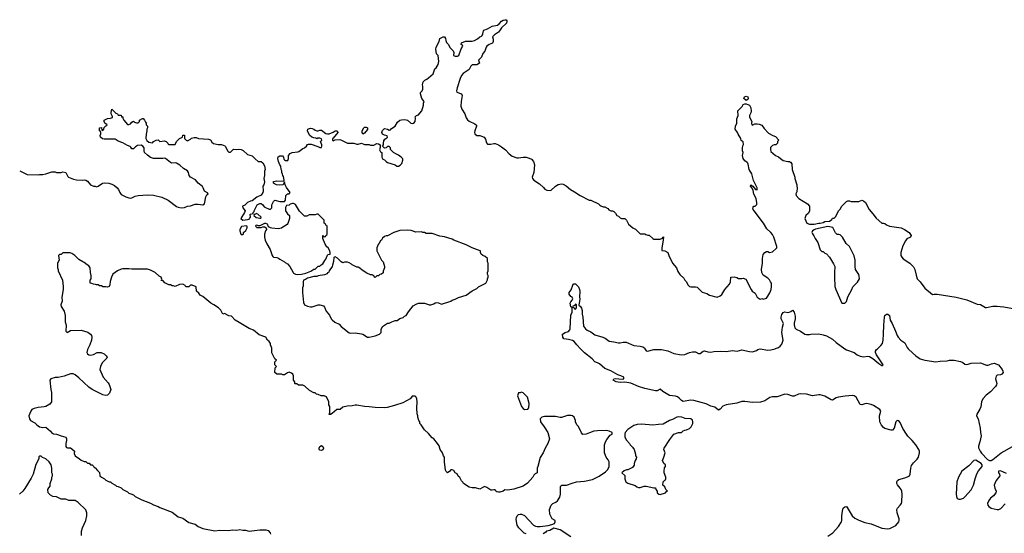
# Model space of a CAD drawing. Header units: inches. Extents: x 2528705 to 2676837, y 911742 to 1023252.
# Tile 21 of 143: x 2554691 to 2567481, y 967603 to 974274. Entities that reach past the tile are written whole.
import ezdxf

# ---------------------------------------------------------------- set-up
doc = ezdxf.new("R2010")
doc.units = ezdxf.units.IN
doc.header["$MEASUREMENT"] = 0
for name, color, linetype in [('C5956', 7, 'Continuous'), ('C5957', 7, 'Continuous'), ('C5966', 7, 'Continuous'), ('C5967', 7, 'Continuous')]:
    doc.layers.add(name, color=color, linetype=linetype)

msp = doc.modelspace()

# ---------------------------------------------------------------- linework, layer by layer
at = {"layer": 'C5956', "color": 5, "elevation": 80}
for points in [[(2555576, 970000), (2555571, 969990), (2555565, 969950), (2555573, 969933), (2555590, 969919), (2555610, 969915), (2555650, 969927), (2555698, 969950), (2555750, 969953), (2555790, 969935), (2555816, 969910), (2555826, 969890), (2555822, 969878), (2555764, 969816), (2555740, 969770), (2555733, 969730), (2555776, 969630), (2555839, 969559), (2555854, 969534), (2555875, 969470), (2555856, 969425), (2555830, 969399), (2555810, 969393), (2555770, 969401), (2555632, 969472), (2555590, 969500), (2555461, 969621), (2555410, 969661), (2555388, 969672), (2555350, 969673), (2555270, 969642), (2555190, 969627), (2555150, 969625), (2555094, 969610), (2555082, 969590), (2555096, 969470), (2555106, 969430), (2555105, 969310), (2555082, 969278), (2555032, 969250), (2555010, 969244), (2554930, 969236), (2554878, 969222), (2554851, 969210), (2554838, 969190), (2554812, 969130), (2554818, 969090), (2554832, 969070), (2554890, 969038), (2554912, 969010), (2554947, 968987), (2554990, 968976), (2555030, 968982), (2555091, 968931), (2555105, 968910), (2555130, 968896), (2555171, 968891), (2555228, 968868), (2555291, 968851), (2555301, 968830), (2555301, 968810), (2555291, 968770), (2555291, 968731), (2555298, 968718), (2555311, 968711), (2555351, 968711), (2555370, 968702), (2555402, 968670), (2555400, 968640), (2555412, 968610), (2555470, 968572), (2555490, 968552), (2555530, 968534), (2555550, 968534), (2555570, 968514), (2555593, 968513), (2555610, 968494), (2555633, 968493), (2555654, 968470), (2555658, 968458), (2555670, 968454), (2555700, 968420), (2555730, 968394), (2555734, 968350), (2555754, 968330), (2555791, 968311), (2555810, 968292), (2555853, 968273), (2555870, 968272), (2555890, 968252), (2555934, 968230), (2555950, 968214), (2555970, 968212), (2556010, 968192), (2556030, 968172), (2556090, 968142), (2556110, 968122), (2556137, 968117), (2556170, 968102), (2556190, 968082), (2556277, 968037), (2556390, 967996), (2556430, 967971), (2556490, 967951), (2556510, 967936), (2556670, 967876), (2556750, 967818), (2556810, 967798), (2556890, 967745), (2556970, 967721), (2557010, 967691), (2557070, 967667), (2557225, 967635), (2557290, 967642), (2557410, 967641), (2557450, 967647), (2557510, 967643), (2557550, 967651), (2557590, 967643), (2557625, 967645), (2557670, 967632), (2557812, 967648), (2557890, 967648), (2557917, 967637), (2557944, 967610), (2557951, 967590)], [(2560000, 968900), (2559950, 968948), (2559908, 969010), (2559888, 969030), (2559888, 969050), (2559875, 969070), (2559862, 969110), (2559862, 969130), (2559855, 969155), (2559849, 969230), (2559854, 969310), (2559849, 969350), (2559842, 969370), (2559830, 969382), (2559790, 969386), (2559782, 969370), (2559762, 969350), (2559670, 969299), (2559559, 969261), (2559463, 969237), (2559430, 969233), (2559310, 969235), (2559230, 969247), (2559170, 969249), (2559070, 969269), (2559050, 969269), (2559010, 969259), (2558946, 969254), (2558890, 969242), (2558854, 969210), (2558810, 969209), (2558750, 969158), (2558730, 969148), (2558710, 969146), (2558706, 969150), (2558718, 969162), (2558718, 969250), (2558707, 969273), (2558706, 969310), (2558675, 969375), (2558647, 969387), (2558608, 969388), (2558567, 969407), (2558548, 969408), (2558530, 969426), (2558510, 969426), (2558456, 969456), (2558396, 969516), (2558370, 969526), (2558313, 969527), (2558290, 969546), (2558270, 969546), (2558266, 969550), (2558266, 969570), (2558246, 969590), (2558248, 969650), (2558238, 969670), (2558223, 969683), (2558190, 969695), (2558170, 969688), (2558130, 969662), (2558110, 969662), (2558090, 969669), (2558030, 969668), (2558006, 969690), (2558008, 969752), (2558026, 969770), (2558006, 969790), (2558006, 969830), (2558026, 969850), (2558007, 969867), (2557968, 969948), (2557967, 970000)], [(2555496, 967576), (2555495, 967630), (2555505, 967675), (2555549, 967770), (2555564, 967830), (2555562, 967870), (2555550, 967906), (2555450, 968002), (2555410, 968029), (2555330, 968029), (2555290, 968048), (2555228, 968048), (2555170, 968078), (2555120, 968080), (2555090, 968098), (2555070, 968118), (2555062, 968130), (2555058, 968170), (2555070, 968194), (2555087, 968213), (2555089, 968250), (2555108, 968312), (2555109, 968331), (2555118, 968350), (2555118, 968370), (2555109, 968390), (2555109, 968450), (2555099, 968490), (2555074, 968530), (2555030, 968569), (2554988, 968588), (2554970, 968606), (2554950, 968606), (2554942, 968598), (2554942, 968570), (2554903, 968497), (2554866, 968370), (2554841, 968319), (2554757, 968183), (2554730, 968149), (2554688, 968112)]]:
    msp.add_lwpolyline(points, dxfattribs=at)
msp.add_lwpolyline([(2558610, 968678), (2558590, 968682), (2558582, 968690), (2558582, 968710), (2558590, 968732), (2558610, 968742), (2558631, 968731), (2558638, 968710), (2558630, 968688)], close=True, dxfattribs=at)
at = {"layer": 'C5957', "color": 5, "elevation": 80}
for points in [[(2554691, 972311), (2554790, 972262), (2554930, 972258), (2554950, 972265), (2554990, 972265), (2555030, 972271), (2555110, 972296), (2555150, 972296), (2555170, 972291), (2555230, 972291), (2555250, 972296), (2555290, 972291), (2555316, 972236), (2555327, 972227), (2555390, 972201), (2555430, 972192), (2555510, 972191), (2555530, 972195), (2555551, 972191), (2555570, 972178), (2555612, 972130), (2555650, 972111), (2555671, 972111), (2555690, 972105), (2555710, 972111), (2555769, 972151), (2555790, 972156), (2555850, 972151), (2555890, 972136), (2555921, 972121), (2555959, 972090), (2555975, 972070), (2555991, 972030), (2556010, 972004), (2556070, 971972), (2556110, 971961), (2556130, 971957), (2556150, 971960), (2556190, 971982), (2556230, 971990), (2556350, 972000), (2556430, 971995), (2556538, 971970), (2556621, 971930), (2556730, 971847), (2556750, 971838), (2556790, 971830), (2556830, 971836), (2556870, 971850), (2556910, 971855), (2556970, 971876), (2557010, 971879), (2557069, 971871), (2557090, 971882), (2557108, 971972), (2557122, 971998), (2557138, 972010), (2557130, 972026), (2557090, 972046), (2557075, 972090), (2557066, 972106), (2557009, 972150), (2556973, 972193), (2556909, 972230), (2556894, 972250), (2556884, 972290), (2556870, 972309), (2556820, 972340), (2556770, 972384), (2556730, 972409), (2556710, 972413), (2556668, 972410), (2556650, 972419), (2556586, 972470), (2556570, 972474), (2556550, 972469), (2556430, 972469), (2556390, 972485), (2556350, 972514), (2556314, 972550), (2556309, 972570), (2556309, 972610), (2556292, 972632), (2556270, 972645), (2556222, 972638), (2556196, 972624), (2556170, 972598), (2556150, 972598), (2556137, 972617), (2556125, 972625), (2556090, 972639), (2556030, 972675), (2555970, 972695), (2555930, 972722), (2555790, 972721), (2555767, 972727), (2555742, 972750), (2555738, 972770), (2555746, 972790), (2555746, 972810), (2555742, 972822), (2555726, 972830), (2555726, 972870), (2555753, 972873), (2555758, 972838), (2555770, 972834), (2555786, 972850), (2555787, 972873), (2555810, 972894), (2555822, 972898), (2555826, 972910), (2555798, 972930), (2555788, 972950), (2555788, 972970), (2555830, 972992), (2555870, 972994), (2555895, 973005), (2555896, 973016), (2555878, 973050), (2555878, 973070), (2555890, 973112), (2555941, 973061), (2555962, 973050), (2555970, 973034), (2556010, 973032), (2556014, 973014), (2556031, 973011), (2556033, 972993), (2556042, 972970), (2556090, 972912), (2556110, 972912), (2556130, 972922), (2556150, 972942), (2556170, 972954), (2556184, 972944), (2556210, 972934), (2556230, 972934), (2556246, 972950), (2556249, 972971), (2556286, 972990), (2556294, 972990), (2556314, 972970), (2556324, 972944), (2556334, 972930), (2556334, 972910), (2556352, 972890), (2556351, 972870), (2556342, 972850), (2556342, 972830), (2556332, 972788), (2556331, 972730), (2556343, 972703), (2556370, 972685), (2556410, 972674), (2556422, 972678), (2556428, 972692), (2556466, 972710), (2556490, 972712), (2556510, 972694), (2556570, 972702), (2556594, 972690), (2556614, 972670), (2556618, 972658), (2556630, 972654), (2556710, 972654), (2556727, 972693), (2556766, 972730), (2556798, 972742), (2556806, 972750), (2556810, 972774), (2556830, 972774), (2556834, 972770), (2556834, 972730), (2556854, 972710), (2556870, 972702), (2556910, 972722), (2556924, 972736), (2556956, 972744), (2556984, 972744), (2557012, 972732), (2557144, 972724), (2557170, 972712), (2557185, 972685), (2557210, 972665), (2557270, 972651), (2557311, 972651), (2557355, 972635), (2557365, 972625), (2557392, 972570), (2557410, 972552), (2557430, 972552), (2557470, 972591), (2557506, 972586), (2557531, 972591), (2557570, 972587), (2557593, 972573), (2557650, 972521), (2557710, 972507), (2557730, 972490), (2557750, 972465), (2557790, 972434), (2557830, 972434), (2557850, 972414), (2557870, 972374), (2557882, 972330), (2557873, 972307), (2557871, 972251), (2557861, 972210), (2557871, 972169), (2557863, 972130), (2557851, 972110), (2557855, 972050), (2557851, 972030), (2557830, 971995), (2557770, 971969), (2557710, 971922), (2557690, 971919), (2557650, 971901), (2557615, 971865), (2557585, 971850), (2557591, 971830), (2557618, 971790), (2557612, 971770), (2557562, 971690), (2557590, 971672), (2557650, 971678), (2557670, 971682), (2557678, 971690), (2557688, 971710), (2557686, 971750), (2557722, 971758), (2557726, 971770), (2557738, 971782), (2557738, 971790), (2557778, 971870), (2557785, 971875), (2557810, 971885), (2557830, 971885), (2557851, 971871), (2557865, 971845), (2557877, 971837), (2557930, 971814), (2557950, 971814), (2557966, 971830), (2557968, 971870), (2557990, 971914), (2558006, 971930), (2558070, 971914), (2558130, 971914), (2558146, 971930), (2558148, 971992), (2558170, 972014), (2558190, 972014), (2558206, 972030), (2558155, 972095), (2558138, 972130), (2558130, 972166), (2558114, 972130), (2558070, 972124), (2558026, 972130), (2557989, 972150), (2557990, 972171), (2558030, 972179), (2558122, 972178), (2558128, 972190), (2558116, 972236), (2558108, 972250), (2558107, 972267), (2558098, 972290), (2558098, 972310), (2558088, 972330), (2558082, 972370), (2558069, 972389), (2558054, 972430), (2558045, 972470), (2558050, 972491), (2558070, 972506), (2558105, 972505), (2558118, 972490), (2558123, 972463), (2558130, 972452), (2558146, 972446), (2558175, 972445), (2558182, 972470), (2558184, 972510), (2558204, 972535), (2558230, 972551), (2558303, 972557), (2558318, 972562), (2558370, 972601), (2558392, 972608), (2558415, 972630), (2558429, 972651), (2558443, 972657), (2558477, 972657), (2558566, 972626), (2558590, 972612), (2558610, 972614), (2558618, 972630), (2558618, 972650), (2558598, 972690), (2558614, 972710), (2558610, 972726), (2558590, 972735), (2558565, 972735), (2558550, 972728), (2558536, 972736), (2558510, 972738), (2558486, 972750), (2558456, 972776), (2558429, 972830), (2558435, 972850), (2558444, 972855), (2558470, 972863), (2558490, 972862), (2558513, 972853), (2558530, 972837), (2558550, 972831), (2558570, 972831), (2558590, 972841), (2558610, 972839), (2558670, 972796), (2558690, 972791), (2558710, 972791), (2558765, 972815), (2558790, 972831), (2558814, 972830), (2558822, 972810), (2558764, 972736), (2558754, 972730), (2558754, 972710), (2558762, 972702), (2558788, 972712), (2558850, 972716), (2558870, 972711), (2558950, 972671), (2559030, 972671), (2559070, 972658), (2559090, 972658), (2559130, 972671), (2559170, 972652), (2559229, 972651), (2559250, 972645), (2559290, 972645), (2559330, 972665), (2559350, 972662), (2559374, 972650), (2559373, 972613), (2559365, 972585), (2559378, 972558), (2559394, 972550), (2559394, 972490), (2559410, 972462), (2559430, 972454), (2559452, 972430), (2559470, 972418), (2559567, 972387), (2559590, 972372), (2559610, 972372), (2559634, 972386), (2559654, 972406), (2559668, 972450), (2559667, 972467), (2559648, 972490), (2559614, 972514), (2559578, 972530), (2559548, 972550), (2559506, 972590), (2559506, 972610), (2559490, 972626), (2559470, 972626), (2559452, 972608), (2559430, 972606), (2559406, 972630), (2559418, 972650), (2559415, 972670), (2559420, 972700), (2559436, 972724), (2559460, 972740), (2559468, 972750), (2559466, 972766), (2559430, 972773), (2559406, 972786), (2559396, 972810), (2559405, 972835), (2559430, 972859), (2559470, 972854), (2559490, 972841), (2559510, 972845), (2559520, 972860), (2559569, 972890), (2559599, 972941), (2559630, 972967), (2559650, 972975), (2559690, 972977), (2559713, 972973), (2559730, 972967), (2559770, 972931), (2559790, 972926), (2559810, 972931), (2559829, 972950), (2559834, 972994), (2559830, 973014), (2559846, 973030), (2559870, 973038), (2559890, 973058), (2559913, 973090), (2559938, 973162), (2559938, 973190), (2559946, 973210), (2559915, 973250), (2559898, 973310), (2559898, 973330), (2559918, 973350), (2559928, 973372), (2559929, 973410), (2559922, 973430), (2559934, 973466), (2559953, 973487), (2559979, 973501), (2560000, 973519)], [(2560000, 971498), (2559970, 971498), (2559950, 971508), (2559929, 971509), (2559910, 971518), (2559836, 971516), (2559775, 971535), (2559730, 971539), (2559630, 971538), (2559550, 971509), (2559470, 971468), (2559450, 971468), (2559430, 971458), (2559405, 971435), (2559392, 971410), (2559380, 971400), (2559362, 971370), (2559346, 971354), (2559332, 971310), (2559332, 971270), (2559391, 971151), (2559411, 971130), (2559432, 971068), (2559432, 971050), (2559413, 971007), (2559412, 970988), (2559393, 970967), (2559370, 970966), (2559350, 970946), (2559330, 970946), (2559310, 970926), (2559286, 970950), (2559270, 970958), (2559250, 970958), (2559200, 970980), (2559140, 971020), (2559110, 971048), (2559090, 971058), (2559070, 971058), (2559009, 971089), (2559000, 971100), (2558970, 971118), (2558950, 971126), (2558910, 971126), (2558890, 971118), (2558868, 971130), (2558818, 971178), (2558788, 971192), (2558770, 971186), (2558767, 971133), (2558753, 971087), (2558752, 971068), (2558712, 971010), (2558706, 970994), (2558690, 970986), (2558686, 970974), (2558650, 970958), (2558570, 970948), (2558550, 970939), (2558510, 970937), (2558430, 970917), (2558402, 970898), (2558378, 970890), (2558372, 970870), (2558372, 970812), (2558365, 970790), (2558365, 970730), (2558380, 970600), (2558391, 970571), (2558431, 970551), (2558470, 970543), (2558490, 970543), (2558570, 970571), (2558591, 970571), (2558637, 970557), (2558650, 970542), (2558671, 970490), (2558715, 970435), (2558737, 970390), (2558750, 970375), (2558787, 970347), (2558840, 970320), (2558868, 970288), (2558970, 970207), (2558990, 970203), (2559050, 970208), (2559132, 970192), (2559150, 970188), (2559210, 970151), (2559230, 970151), (2559310, 970166), (2559366, 970190), (2559386, 970210), (2559388, 970250), (2559406, 970290), (2559469, 970331), (2559490, 970331), (2559526, 970350), (2559570, 970365), (2559593, 970367), (2559630, 970391), (2559674, 970406), (2559690, 970422), (2559710, 970432), (2559740, 970480), (2559803, 970557), (2559840, 970580), (2559870, 970592), (2559950, 970591), (2560000, 970575)], [(2557967, 970000), (2557967, 970007), (2557949, 970049), (2557948, 970070), (2557933, 970093), (2557909, 970110), (2557888, 970150), (2557802, 970182), (2557730, 970242), (2557670, 970261), (2557542, 970342), (2557490, 970369), (2557441, 970421), (2557410, 970429), (2557350, 970458), (2557330, 970448), (2557302, 970502), (2557275, 970530), (2557212, 970572), (2557175, 970590), (2557070, 970678), (2557036, 970696), (2557020, 970720), (2556988, 970750), (2556982, 970802), (2556930, 970826), (2556910, 970826), (2556890, 970806), (2556850, 970806), (2556840, 970820), (2556810, 970838), (2556765, 970835), (2556711, 970809), (2556690, 970818), (2556670, 970818), (2556650, 970828), (2556630, 970828), (2556576, 970856), (2556550, 970888), (2556527, 970887), (2556538, 970902), (2556528, 970930), (2556503, 970943), (2556449, 970989), (2556390, 971022), (2556350, 971035), (2556150, 971034), (2556110, 971039), (2556030, 971039), (2556010, 971034), (2555962, 971010), (2555902, 970970), (2555882, 970930), (2555865, 970875), (2555862, 970830), (2555853, 970807), (2555830, 970798), (2555810, 970806), (2555770, 970806), (2555756, 970816), (2555730, 970818), (2555710, 970828), (2555690, 970828), (2555676, 970836), (2555650, 970838), (2555627, 970847), (2555606, 970850), (2555606, 970890), (2555618, 970910), (2555618, 970950), (2555609, 970990), (2555608, 971050), (2555590, 971078), (2555568, 971090), (2555530, 971122), (2555510, 971129), (2555460, 971160), (2555408, 971210), (2555370, 971238), (2555347, 971247), (2555250, 971246), (2555230, 971226), (2555210, 971226), (2555194, 971210), (2555202, 971150), (2555182, 971110), (2555182, 971050), (2555192, 971030), (2555192, 971010), (2555246, 970890), (2555256, 970810), (2555256, 970770), (2555239, 970670), (2555242, 970618), (2555227, 970570), (2555231, 970550), (2555271, 970490), (2555283, 970430), (2555284, 970350), (2555294, 970306), (2555292, 970230), (2555310, 970212), (2555350, 970235), (2555490, 970240), (2555575, 970215), (2555611, 970190), (2555623, 970170), (2555627, 970150), (2555622, 970110), (2555603, 970050), (2555576, 970000)]]:
    msp.add_lwpolyline(points, dxfattribs=at)
for points in [[(2559150, 972789), (2559139, 972810), (2559141, 972830), (2559161, 972870), (2559170, 972877), (2559190, 972877), (2559210, 972870), (2559211, 972849), (2559170, 972802)], [(2558250, 971888), (2558233, 971887), (2558204, 971876), (2558190, 971866), (2558158, 971862), (2558144, 971836), (2558145, 971790), (2558170, 971752), (2558194, 971730), (2558198, 971690), (2558175, 971625), (2558166, 971614), (2558132, 971590), (2558110, 971581), (2558090, 971565), (2558050, 971556), (2557966, 971566), (2557949, 971569), (2557925, 971585), (2557910, 971618), (2557890, 971628), (2557873, 971627), (2557810, 971598), (2557790, 971598), (2557770, 971606), (2557758, 971602), (2557754, 971590), (2557770, 971574), (2557830, 971574), (2557850, 971582), (2557870, 971582), (2557891, 971571), (2557898, 971550), (2557885, 971530), (2557871, 971490), (2557871, 971450), (2557881, 971410), (2557901, 971361), (2557943, 971290), (2557971, 971210), (2557980, 971200), (2557990, 971191), (2558030, 971185), (2558055, 971175), (2558070, 971162), (2558131, 971131), (2558140, 971120), (2558170, 971102), (2558202, 971070), (2558242, 970990), (2558250, 970982), (2558274, 970970), (2558303, 970963), (2558350, 970968), (2558410, 970983), (2558473, 971007), (2558510, 971034), (2558530, 971034), (2558568, 971072), (2558590, 971074), (2558606, 971090), (2558630, 971102), (2558655, 971145), (2558670, 971162), (2558675, 971185), (2558690, 971214), (2558698, 971222), (2558726, 971230), (2558726, 971250), (2558718, 971270), (2558698, 971310), (2558683, 971323), (2558660, 971360), (2558627, 971433), (2558627, 971473), (2558633, 971473), (2558638, 971458), (2558650, 971454), (2558662, 971458), (2558667, 971473), (2558682, 971478), (2558686, 971490), (2558686, 971590), (2558682, 971602), (2558667, 971607), (2558662, 971622), (2558646, 971630), (2558646, 971670), (2558570, 971746), (2558550, 971746), (2558530, 971738), (2558450, 971738), (2558420, 971720), (2558390, 971722), (2558325, 971785), (2558275, 971875)], [(2557762, 971758), (2557753, 971747), (2557738, 971742), (2557734, 971730), (2557764, 971704), (2557790, 971702), (2557810, 971694), (2557822, 971698), (2557826, 971710), (2557786, 971750)], [(2557636, 971596), (2557572, 971588), (2557552, 971550), (2557551, 971530), (2557565, 971490), (2557570, 971482), (2557590, 971482), (2557598, 971490), (2557598, 971510), (2557630, 971534), (2557648, 971570), (2557647, 971587)]]:
    msp.add_lwpolyline(points, close=True, dxfattribs=at)
at = {"layer": 'C5966', "color": 5}
for points, elevation in [([(2565190, 967566), (2565252, 967610), (2565329, 967691), (2565366, 967750), (2565371, 967770), (2565370, 967830), (2565378, 967890), (2565389, 967931), (2565410, 967948), (2565430, 967951), (2565440, 967940), (2565506, 967830), (2565540, 967800), (2565590, 967774), (2565670, 967742), (2565750, 967725), (2565890, 967670), (2565970, 967660), (2565995, 967665), (2566070, 967705), (2566109, 967750), (2566116, 967770), (2566115, 967790), (2566090, 967870), (2566087, 967910), (2566093, 967930), (2566130, 967970), (2566144, 967990), (2566151, 968010), (2566154, 968110), (2566148, 968150), (2566140, 968170), (2566130, 968190), (2566093, 968233), (2566085, 968250), (2566085, 968270), (2566093, 968287), (2566110, 968301), (2566190, 968322), (2566225, 968335), (2566250, 968350), (2566260, 968370), (2566266, 968450), (2566277, 968483), (2566301, 968519), (2566350, 968567), (2566366, 968590), (2566381, 968650), (2566378, 968670), (2566369, 968690), (2566330, 968753), (2566284, 968810), (2566226, 968866), (2566209, 968889), (2566165, 968965), (2566130, 969042), (2566110, 969062), (2566090, 969066), (2566070, 969051), (2566051, 968969), (2566030, 968944), (2566010, 968942), (2565930, 968965), (2565910, 968978), (2565886, 969006), (2565864, 969050), (2565859, 969130), (2565878, 969190), (2565864, 969210), (2565783, 969263), (2565750, 969277), (2565690, 969287), (2565670, 969286), (2565630, 969271), (2565610, 969274), (2565557, 969370), (2565530, 969388), (2565510, 969393), (2565414, 969386), (2565327, 969370), (2565299, 969361), (2565250, 969331), (2565230, 969337), (2565150, 969384), (2565090, 969401), (2565070, 969403), (2564990, 969390), (2564910, 969409), (2564830, 969415), (2564808, 969412), (2564750, 969384), (2564730, 969384), (2564670, 969407), (2564630, 969409), (2564530, 969377), (2564470, 969374), (2564435, 969365), (2564370, 969323), (2564314, 969306), (2564210, 969300), (2564110, 969315), (2564070, 969315), (2564006, 969294), (2563867, 969273), (2563825, 969255), (2563790, 969213), (2563770, 969204), (2563719, 969239), (2563670, 969255), (2563610, 969285), (2563543, 969303), (2563450, 969326), (2563410, 969330), (2563310, 969315), (2563290, 969326), (2563259, 969359), (2563236, 969376), (2563210, 969384), (2563130, 969394), (2563046, 969446), (2563010, 969473), (2562970, 969453), (2562950, 969454), (2562810, 969483), (2562729, 969509), (2562631, 969551), (2562550, 969564), (2562490, 969563), (2562439, 969570), (2562401, 969590), (2562407, 969610), (2562430, 969612), (2562517, 969603), (2562539, 969610), (2562541, 969630), (2562499, 969650), (2562461, 969661), (2562372, 969712), (2562290, 969742), (2562224, 969804), (2562198, 969818), (2562164, 969830), (2562129, 969870), (2562030, 969947), (2561978, 970000)], 60), ([(2562812, 970000), (2562830, 969971), (2562847, 969967), (2562930, 969988), (2563030, 969990), (2563110, 969971), (2563190, 969938), (2563290, 969920), (2563330, 969924), (2563390, 969951), (2563430, 969961), (2563470, 969961), (2563510, 969938), (2563530, 969938), (2563568, 969970), (2563587, 969973), (2563630, 969961), (2563670, 969957), (2563710, 969964), (2563790, 969968), (2563870, 969964), (2563950, 969978), (2564010, 969967), (2564070, 969984), (2564170, 969963), (2564210, 969961), (2564261, 969979), (2564278, 969990), (2564310, 969997), (2564410, 969983), (2564450, 969985), (2564504, 970000)], 60), ([(2565410, 970000), (2565430, 969986), (2565530, 969952), (2565570, 969922), (2565610, 969904), (2565650, 969897), (2565710, 969903), (2565730, 969899), (2565773, 969873), (2565850, 969809), (2565890, 969783), (2565898, 969782), (2565909, 969790), (2565822, 969922), (2565809, 969950), (2565808, 969970), (2565822, 969990), (2565833, 970000)], 60), ([(2566232, 970000), (2566241, 969990), (2566330, 969910), (2566389, 969869), (2566450, 969852), (2566590, 969829), (2566650, 969840), (2566739, 969841), (2566771, 969851), (2566829, 969851), (2566910, 969835), (2566943, 969823), (2566970, 969801), (2566990, 969796), (2567010, 969799), (2567050, 969814), (2567170, 969819), (2567248, 969788), (2567270, 969788), (2567314, 969806), (2567350, 969813), (2567405, 969790), (2567454, 969730), (2567464, 969710), (2567467, 969690), (2567450, 969669), (2567430, 969661), (2567390, 969655), (2567377, 969643), (2567367, 969610), (2567384, 969550), (2567380, 969530), (2567368, 969510), (2567300, 969440), (2567245, 969395), (2567201, 969350), (2567184, 969310), (2567175, 969245), (2567165, 969215), (2567123, 969150), (2567122, 969130), (2567141, 969090), (2567168, 968970), (2567171, 968910), (2567178, 968890), (2567179, 968870), (2567162, 968790), (2567145, 968735), (2567146, 968714), (2567166, 968670), (2567185, 968645), (2567262, 968562), (2567290, 968550), (2567310, 968550), (2567330, 968560), (2567440, 968650), (2567586, 968730)], 60), ([(2561270, 967598), (2561244, 967604), (2561174, 967674), (2561155, 967710), (2561142, 967782), (2561145, 967810), (2561155, 967830), (2561170, 967845), (2561191, 967851), (2561210, 967851), (2561250, 967832), (2561365, 967710), (2561390, 967696), (2561411, 967691), (2561450, 967691), (2561556, 967704), (2561604, 967716), (2561638, 967730), (2561648, 967750), (2561647, 967767), (2561608, 967790), (2561578, 967850), (2561575, 967910), (2561595, 967970), (2561618, 967990), (2561654, 968006), (2561677, 968023), (2561709, 968070), (2561717, 968110), (2561715, 968205), (2561722, 968218), (2561734, 968226), (2561794, 968226), (2561866, 968254), (2561926, 968270), (2562030, 968281), (2562130, 968303), (2562217, 968343), (2562299, 968401), (2562329, 968431), (2562348, 968472), (2562349, 968530), (2562337, 968557), (2562309, 968590), (2562289, 968650), (2562289, 968750), (2562302, 968790), (2562320, 968820), (2562363, 968877), (2562386, 968890), (2562386, 968910), (2562349, 968929), (2562318, 968938), (2562195, 968935), (2562150, 968929), (2562091, 968909), (2562049, 968889), (2562008, 968888), (2561990, 968906), (2561948, 968990), (2561928, 969010), (2561909, 969050), (2561909, 969070), (2561895, 969110), (2561870, 969129), (2561854, 969134), (2561807, 969133), (2561730, 969109), (2561710, 969109), (2561650, 969122), (2561510, 969119), (2561474, 969110), (2561452, 969090), (2561458, 969050), (2561505, 968985), (2561551, 968910), (2561572, 968830), (2561551, 968770), (2561516, 968710), (2561490, 968648), (2561451, 968589), (2561422, 968470), (2561411, 968450), (2561411, 968390), (2561385, 968375), (2561370, 968358), (2561358, 968330), (2561286, 968254), (2561230, 968215), (2561110, 968174), (2561030, 968164), (2560992, 968168), (2560972, 968150), (2560930, 968135), (2560910, 968135), (2560890, 968142), (2560878, 968150), (2560867, 968167), (2560850, 968168), (2560830, 968162), (2560810, 968164), (2560758, 968198), (2560730, 968209), (2560670, 968178), (2560610, 968194), (2560570, 968194), (2560530, 968202), (2560458, 968250), (2560448, 968268), (2560430, 968286), (2560410, 968326), (2560385, 968345), (2560374, 968374), (2560349, 968389), (2560330, 968418), (2560310, 968428), (2560290, 968428), (2560278, 968410), (2560250, 968388), (2560230, 968406), (2560224, 968424), (2560209, 968530), (2560209, 968590), (2560195, 968610), (2560182, 968650), (2560155, 968690), (2560138, 968738), (2560118, 968770), (2560069, 968829), (2560050, 968842), (2560000, 968900), (2560000, 968900)], 80), ([(2567510, 968379), (2567430, 968412), (2567407, 968410), (2567407, 968390), (2567420, 968370), (2567423, 968350), (2567376, 968290), (2567356, 968250), (2567351, 968230), (2567356, 968190), (2567375, 968150), (2567369, 968130), (2567341, 968090), (2567301, 968059), (2567279, 968030), (2567265, 967990), (2567267, 967970), (2567282, 967950), (2567310, 967929), (2567390, 967910), (2567410, 967911), (2567435, 967925), (2567494, 967986)], 60), ([(2561850, 967555), (2561710, 967649), (2561630, 967669), (2561579, 967641), (2561534, 967630), (2561524, 967616), (2561490, 967598)], 80)]:
    msp.add_lwpolyline(points, dxfattribs=dict(at, elevation=elevation))
for points, elevation in [([(2561210, 969438), (2561192, 969428), (2561170, 969426), (2561158, 969390), (2561211, 969251), (2561230, 969222), (2561250, 969212), (2561290, 969214), (2561307, 969233), (2561309, 969290), (2561289, 969369), (2561230, 969428)], 80), ([(2563250, 969117), (2563228, 969112), (2563170, 969081), (2563130, 969069), (2563050, 969019), (2562990, 969017), (2562914, 969006), (2562770, 969021), (2562710, 969016), (2562670, 969001), (2562618, 968970), (2562591, 968950), (2562558, 968910), (2562552, 968890), (2562552, 968850), (2562572, 968812), (2562612, 968770), (2562622, 968750), (2562650, 968722), (2562671, 968690), (2562692, 968630), (2562692, 968610), (2562702, 968590), (2562698, 968570), (2562685, 968550), (2562671, 968510), (2562671, 968489), (2562650, 968458), (2562590, 968428), (2562573, 968427), (2562544, 968416), (2562514, 968390), (2562552, 968352), (2562551, 968310), (2562565, 968270), (2562590, 968256), (2562685, 968225), (2562706, 968206), (2562730, 968198), (2562750, 968198), (2562805, 968215), (2562830, 968216), (2562930, 968192), (2562952, 968192), (2562954, 968170), (2562974, 968150), (2562974, 968130), (2562994, 968110), (2563010, 968105), (2563078, 968130), (2563094, 968146), (2563106, 968150), (2563086, 968170), (2563070, 968206), (2563046, 968230), (2563048, 968270), (2563070, 968294), (2563082, 968298), (2563086, 968310), (2563086, 968330), (2563062, 968390), (2563062, 968410), (2563069, 968451), (2563078, 968470), (2563078, 968490), (2563058, 968510), (2563042, 968550), (2563059, 968590), (2563075, 968650), (2563058, 968690), (2563062, 968710), (2563137, 968823), (2563190, 968891), (2563249, 968911), (2563290, 968912), (2563310, 968932), (2563330, 968942), (2563355, 968945), (2563390, 968962), (2563415, 968985), (2563435, 969030), (2563435, 969050), (2563432, 969072), (2563410, 969089), (2563335, 969095), (2563291, 969111)], 80), ([(2567112, 968552), (2567086, 968550), (2567019, 968481), (2566930, 968410), (2566885, 968330), (2566864, 968270), (2566855, 968110), (2566860, 968080), (2566870, 968055), (2566890, 968045), (2566910, 968044), (2566950, 968060), (2566970, 968076), (2567050, 968167), (2567081, 968230), (2567101, 968310), (2567123, 968377), (2567146, 968414), (2567194, 968470), (2567193, 968490), (2567181, 968510)], 60)]:
    msp.add_lwpolyline(points, close=True, dxfattribs=dict(at, elevation=elevation))
at = {"layer": 'C5967', "color": 5}
for points, elevation in [([(2560000, 973519), (2560064, 973570), (2560086, 973634), (2560102, 973650), (2560126, 973694), (2560134, 973730), (2560127, 973807), (2560106, 973830), (2560098, 973890), (2560103, 973917), (2560138, 973990), (2560148, 974030), (2560190, 974052), (2560210, 974052), (2560222, 974030), (2560225, 974005), (2560237, 973977), (2560257, 973957), (2560283, 973910), (2560323, 973870), (2560331, 973850), (2560325, 973810), (2560350, 973801), (2560378, 973802), (2560394, 973810), (2560426, 973894), (2560446, 973930), (2560442, 973942), (2560428, 973950), (2560430, 973972), (2560483, 973997), (2560570, 973996), (2560597, 974003), (2560636, 974024), (2560667, 974053), (2560690, 974062), (2560698, 974070), (2560708, 974090), (2560714, 974130), (2560722, 974138), (2560770, 974155), (2560829, 974191), (2560898, 974202), (2560920, 974220), (2560950, 974255), (2560970, 974267), (2560994, 974274), (2561010, 974271), (2561018, 974258), (2561021, 974250), (2561016, 974230), (2560951, 974170), (2560926, 974130), (2560910, 974114), (2560861, 974079), (2560832, 974050), (2560840, 974020), (2560841, 973990), (2560831, 973970), (2560788, 973952), (2560758, 973930), (2560750, 973918), (2560735, 973865), (2560706, 973834), (2560690, 973788), (2560652, 973750), (2560662, 973710), (2560630, 973687), (2560570, 973689), (2560551, 973670), (2560531, 973629), (2560450, 973576), (2560430, 973549), (2560412, 973510), (2560373, 973390), (2560365, 973350), (2560371, 973331), (2560431, 973311), (2560441, 973290), (2560424, 973210), (2560421, 973150), (2560434, 973110), (2560472, 973052), (2560490, 973001), (2560510, 972973), (2560530, 972957), (2560603, 972923), (2560624, 972904), (2560627, 972890), (2560602, 972830), (2560599, 972810), (2560603, 972790), (2560630, 972771), (2560670, 972768), (2560725, 972750), (2560744, 972724), (2560755, 972675), (2560770, 972658), (2560810, 972656), (2560850, 972667), (2560866, 972666), (2560910, 972647), (2560950, 972623), (2561002, 972582), (2561051, 972531), (2561090, 972503), (2561150, 972480), (2561170, 972479), (2561230, 972489), (2561270, 972487), (2561310, 972476), (2561341, 972461), (2561364, 972430), (2561377, 972390), (2561368, 972290), (2561347, 972230), (2561351, 972210), (2561370, 972191), (2561442, 972142), (2561494, 972094), (2561511, 972071), (2561538, 972058), (2561590, 972056), (2561650, 972110), (2561686, 972134), (2561730, 972144), (2561750, 972139), (2561790, 972114), (2561847, 972067), (2561899, 972039), (2561970, 971991), (2562090, 971932), (2562110, 971932), (2562210, 971882), (2562225, 971865), (2562238, 971858), (2562270, 971845), (2562290, 971842), (2562330, 971822), (2562345, 971805), (2562370, 971792), (2562390, 971791), (2562410, 971782), (2562430, 971762), (2562450, 971732), (2562470, 971722), (2562490, 971702), (2562510, 971692), (2562551, 971691), (2562572, 971670), (2562600, 971620), (2562654, 971570), (2562690, 971554), (2562750, 971494), (2562810, 971494), (2562824, 971484), (2562850, 971474), (2562870, 971474), (2562914, 971430), (2562930, 971422), (2563010, 971422), (2563042, 971438), (2563046, 971450), (2563052, 971452), (2563051, 971410), (2563031, 971310), (2563034, 971274), (2563072, 971272), (2563111, 971251), (2563122, 971210), (2563172, 971110), (2563222, 971050), (2563242, 971002), (2563266, 970966), (2563317, 970917), (2563332, 970890), (2563351, 970871), (2563371, 970831), (2563394, 970810), (2563410, 970805), (2563470, 970805), (2563490, 970798), (2563557, 970737), (2563618, 970718), (2563650, 970698), (2563752, 970672), (2563790, 970686), (2563810, 970706), (2563852, 970768), (2563910, 970838), (2563923, 970870), (2563929, 970931), (2563970, 970935), (2564006, 970926), (2564030, 970912), (2564070, 970912), (2564090, 970918), (2564124, 970904), (2564191, 970770), (2564208, 970748), (2564243, 970723), (2564270, 970671), (2564310, 970645), (2564330, 970651), (2564350, 970646), (2564390, 970659), (2564410, 970681), (2564435, 970725), (2564451, 970769), (2564458, 970810), (2564455, 970850), (2564446, 970870), (2564430, 970895), (2564410, 970915), (2564350, 970955), (2564330, 970990), (2564327, 971030), (2564339, 971110), (2564338, 971170), (2564350, 971222), (2564370, 971251), (2564390, 971265), (2564410, 971262), (2564430, 971252), (2564470, 971258), (2564519, 971300), (2564525, 971310), (2564527, 971330), (2564489, 971450), (2564470, 971484), (2564450, 971509), (2564398, 971558), (2564353, 971630), (2564308, 971688), (2564277, 971737), (2564232, 971790), (2564221, 971810), (2564214, 971830), (2564219, 971841), (2564228, 971850), (2564246, 971854), (2564257, 971863), (2564266, 971874), (2564266, 971894), (2564257, 971950), (2564226, 972006), (2564217, 972057), (2564204, 972084), (2564184, 972110), (2564189, 972130), (2564213, 972113), (2564248, 972068), (2564270, 972065), (2564271, 972090), (2564225, 972185), (2564203, 972270), (2564165, 972330), (2564156, 972396), (2564150, 972410), (2564141, 972421), (2564110, 972440), (2564087, 972473), (2564081, 972510), (2564088, 972550), (2564082, 972570), (2564082, 972610), (2564085, 972635), (2564095, 972655), (2564090, 972686), (2564065, 972705), (2564059, 972730), (2564025, 972785), (2564015, 972810), (2563984, 972850), (2563989, 972890), (2564008, 972932), (2564008, 972988), (2564022, 973030), (2564018, 973090), (2564075, 973145), (2564090, 973174), (2564110, 973182), (2564130, 973182), (2564170, 973165), (2564187, 973130), (2564194, 973086), (2564190, 973066), (2564172, 973030), (2564172, 973010), (2564202, 972950), (2564198, 972930), (2564202, 972910), (2564210, 972905), (2564240, 972920), (2564270, 972922), (2564297, 972917), (2564330, 972902), (2564360, 972860), (2564420, 972800), (2564474, 972770), (2564510, 972758), (2564554, 972710), (2564534, 972690), (2564534, 972670), (2564514, 972650), (2564490, 972648), (2564470, 972638), (2564446, 972614), (2564442, 972590), (2564450, 972562), (2564510, 972512), (2564550, 972492), (2564572, 972470), (2564610, 972445), (2564670, 972432), (2564692, 972432), (2564704, 972424), (2564720, 972400), (2564725, 972330), (2564758, 972230), (2564758, 972210), (2564785, 972130), (2564785, 972110), (2564791, 972090), (2564784, 972036), (2564772, 972010), (2564778, 971990), (2564810, 971951), (2564924, 971884), (2564952, 971850), (2564952, 971790), (2564937, 971763), (2564905, 971730), (2564891, 971690), (2564918, 971630), (2564950, 971619), (2565010, 971616), (2565070, 971631), (2565090, 971631), (2565130, 971641), (2565150, 971651), (2565210, 971658), (2565240, 971680), (2565250, 971694), (2565270, 971694), (2565290, 971714), (2565330, 971794), (2565350, 971814), (2565370, 971854), (2565430, 971914), (2565450, 971922), (2565470, 971922), (2565490, 971912), (2565590, 971912), (2565630, 971931), (2565650, 971923), (2565678, 971898), (2565726, 971810), (2565774, 971754), (2565815, 971695), (2565890, 971632), (2565910, 971632), (2565930, 971625), (2565951, 971611), (2565990, 971594), (2566142, 971570), (2566185, 971550), (2566245, 971510), (2566271, 971469), (2566262, 971450), (2566214, 971426), (2566197, 971403), (2566165, 971335), (2566139, 971250), (2566136, 971210), (2566148, 971188), (2566168, 971168), (2566252, 971112), (2566303, 971063), (2566320, 971030), (2566335, 970955), (2566350, 970910), (2566390, 970870), (2566448, 970788), (2566550, 970705), (2566569, 970711), (2566610, 970710), (2566856, 970670), (2566995, 970635), (2567130, 970579), (2567173, 970573), (2567237, 970537), (2567250, 970536), (2567330, 970555), (2567390, 970555), (2567427, 970547), (2567475, 970545), (2567590, 970521)], 80), ([(2560000, 970575), (2560010, 970572), (2560030, 970572), (2560070, 970585), (2560090, 970598), (2560110, 970601), (2560130, 970598), (2560170, 970578), (2560290, 970618), (2560310, 970631), (2560350, 970645), (2560390, 970665), (2560490, 970698), (2560569, 970751), (2560630, 970782), (2560650, 970802), (2560746, 970850), (2560767, 970893), (2560768, 970910), (2560778, 970930), (2560778, 970950), (2560769, 970970), (2560769, 970991), (2560778, 971010), (2560778, 971110), (2560768, 971130), (2560766, 971170), (2560738, 971198), (2560706, 971210), (2560686, 971230), (2560678, 971250), (2560678, 971270), (2560673, 971273), (2560569, 971309), (2560490, 971349), (2560330, 971409), (2560310, 971422), (2560210, 971455), (2560150, 971462), (2560050, 971498), (2560000, 971498)], 80), ([(2561978, 970000), (2561930, 970050), (2561893, 970093), (2561870, 970105), (2561819, 970119), (2561758, 970130), (2561748, 970150), (2561742, 970190), (2561778, 970210), (2561818, 970222), (2561836, 970244), (2561840, 970260), (2561850, 970434), (2561867, 970473), (2561868, 970490), (2561867, 970527), (2561862, 970542), (2561850, 970546), (2561841, 970590), (2561849, 970611), (2561868, 970630), (2561878, 970650), (2561868, 970668), (2561850, 970678), (2561830, 970708), (2561829, 970729), (2561855, 970765), (2561875, 970825), (2561882, 970838), (2561890, 970842), (2561910, 970842), (2561930, 970825), (2561950, 970802), (2561963, 970770), (2561966, 970750), (2561961, 970670), (2561966, 970650), (2561965, 970615), (2561954, 970570), (2561958, 970558), (2561970, 970554), (2561991, 970529), (2561998, 970498), (2561999, 970450), (2562007, 970410), (2562015, 970295), (2562040, 970260), (2562061, 970241), (2562110, 970218), (2562161, 970181), (2562267, 970150), (2562296, 970136), (2562350, 970097), (2562410, 970091), (2562470, 970077), (2562490, 970077), (2562530, 970087), (2562570, 970086), (2562670, 970041), (2562750, 970034), (2562785, 970025), (2562806, 970010), (2562812, 970000)], 60), ([(2564504, 970000), (2564510, 970002), (2564550, 970017), (2564568, 970032), (2564590, 970061), (2564608, 970110), (2564592, 970210), (2564598, 970282), (2564614, 970330), (2564590, 970369), (2564584, 970390), (2564582, 970410), (2564590, 970445), (2564610, 970471), (2564630, 970481), (2564670, 970472), (2564687, 970473), (2564710, 970482), (2564730, 970502), (2564750, 970474), (2564763, 970423), (2564764, 970390), (2564752, 970332), (2564751, 970310), (2564762, 970270), (2564776, 970256), (2564834, 970230), (2564890, 970191), (2564910, 970183), (2564950, 970185), (2564970, 970190), (2565070, 970193), (2565130, 970182), (2565170, 970168), (2565250, 970124), (2565299, 970079), (2565410, 970000)], 60), ([(2565833, 970000), (2565879, 970041), (2565899, 970070), (2565908, 970110), (2565914, 970190), (2565915, 970305), (2565925, 970410), (2565930, 970430), (2565950, 970448), (2565970, 970447), (2565990, 970431), (2565998, 970370), (2566026, 970326), (2566069, 970230), (2566088, 970170), (2566102, 970150), (2566139, 970110), (2566190, 970075), (2566218, 970018), (2566232, 970000)], 60)]:
    msp.add_lwpolyline(points, dxfattribs=dict(at, elevation=elevation))
for points, elevation in [([(2564130, 973226), (2564098, 973250), (2564108, 973270), (2564130, 973282), (2564150, 973272), (2564156, 973250), (2564150, 973238)], 80), ([(2565190, 971589), (2565030, 971555), (2565010, 971546), (2564991, 971530), (2564983, 971510), (2564990, 971492), (2565008, 971468), (2565023, 971430), (2565058, 971378), (2565090, 971285), (2565110, 971265), (2565130, 971262), (2565150, 971242), (2565170, 971232), (2565212, 971190), (2565264, 971104), (2565279, 971070), (2565281, 971050), (2565274, 971006), (2565274, 970930), (2565281, 970810), (2565291, 970770), (2565370, 970594), (2565410, 970594), (2565430, 970614), (2565450, 970674), (2565502, 970770), (2565515, 970805), (2565575, 970865), (2565598, 970910), (2565596, 970944), (2565590, 970966), (2565549, 971030), (2565542, 971070), (2565542, 971150), (2565530, 971206), (2565470, 971326), (2565429, 971369), (2565378, 971450), (2565350, 971478), (2565330, 971486), (2565310, 971486), (2565290, 971506), (2565254, 971574)], 80), ([(2561910, 970578), (2561898, 970562), (2561874, 970550), (2561878, 970538), (2561893, 970533), (2561898, 970518), (2561910, 970514), (2561926, 970530), (2561926, 970570)], 60)]:
    msp.add_lwpolyline(points, close=True, dxfattribs=dict(at, elevation=elevation))

doc.saveas('drawing.dxf')
